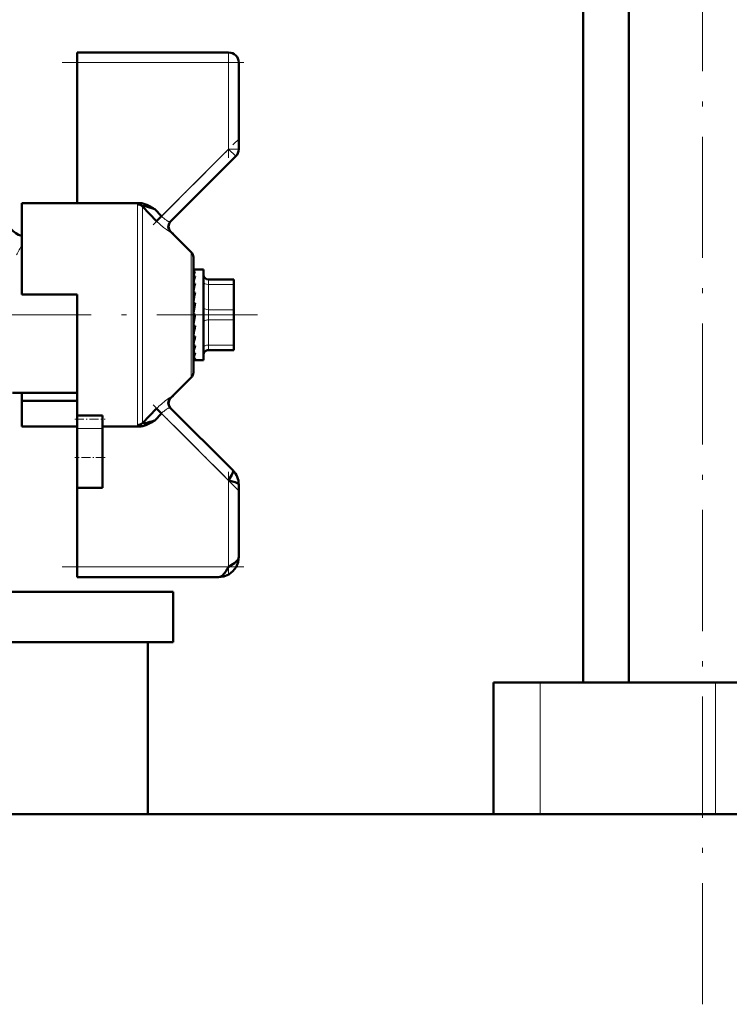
# Model space of a CAD drawing. Extents: x -1595 to 1972, y -1757 to 691.
# Tile 39 of 59: x 170 to 241, y -217 to -119. Entities that reach past the tile are written whole.
import ezdxf

# ---------------------------------------------------------------- set-up
doc = ezdxf.new("R2010")
doc.units = 0
doc.linetypes.add('DASHDOT', pattern=[18.5, 12, -3, 0.5, -3])

msp = doc.modelspace()

# ---------------------------------------------------------------- linework, layer by layer
at = {"color": 7, "linetype": 'DASHDOT', "lineweight": 18}
for p, q in [((238.026, -216.752), (238.026, 166.048)), ((165.44, -148.402), (193.94, -148.402))]:
    msp.add_line(p, q, dxfattribs=at)
at = {"color": 7, "lineweight": 50}
for p, q in [((230.726, -184.852), (230.726, 87.148)), ((226.215, -184.852), (226.215, 71.148)), ((176.065, -123.402), (176.065, -122.402)), ((176.065, -122.402), (191.065, -122.402)), ((176.065, -137.331), (176.065, -123.402)), ((192.065, -123.402), (192.065, -131.988)), ((185.284, -139.183), (191.772, -132.695)), ((170.565, -137.331), (170.565, -146.402)), ((176.065, -137.331), (170.565, -137.331)), ((182.256, -137.331), (176.065, -137.331)), ((183.927, -139.108), (182.524, -137.664)), ((183.395, -137.729), (183.572, -137.83)), ((183.572, -137.83), (183.725, -137.92)), ((183.725, -137.92), (183.747, -137.932)), ((183.747, -137.932), (184.422, -138.631)), ((183.927, -139.108), (184.422, -138.631)), ((187.36, -142.193), (185.312, -140.145)), ((185.475, -140.308), (185.511, -140.294)), ((185.514, -140.296), (185.506, -140.338)), ((185.511, -140.294), (185.514, -140.296)), ((185.631, -140.463), (185.514, -140.296)), ((187.565, -142.688), (187.565, -154.116)), ((187.587, -143.902), (187.565, -143.904)), ((187.565, -143.909), (187.742, -143.909)), ((187.565, -144.113), (187.742, -144.113)), ((187.587, -143.902), (188.565, -143.902)), ((188.565, -152.299), (188.565, -143.902)), ((187.565, -144.587), (187.742, -144.587)), ((187.565, -144.99), (187.575, -145.168)), ((187.565, -145.3), (187.742, -145.3)), ((189.065, -144.902), (191.565, -144.902)), ((191.565, -145.402), (191.565, -144.902)), ((191.565, -145.402), (191.565, -147.902)), ((187.565, -145.611), (187.591, -145.97)), ((187.565, -145.781), (187.586, -145.781)), ((187.565, -146.208), (187.742, -146.208)), ((191.565, -145.718), (191.565, -148.143)), ((170.565, -146.402), (176.065, -146.402)), ((176.065, -146.402), (176.065, -148.402)), ((187.565, -146.407), (187.616, -146.856)), ((187.742, -147.254), (187.565, -148.243)), ((187.565, -147.254), (187.742, -147.254)), ((187.565, -147.329), (187.654, -147.624)), ((187.675, -147.624), (187.654, -147.624)), ((191.565, -148.902), (191.565, -147.902)), ((191.565, -148.143), (191.565, -148.69)), ((176.065, -148.402), (176.065, -158.398)), ((187.742, -148.372), (187.565, -149.367)), ((187.565, -148.372), (187.742, -148.372)), ((187.565, -149.313), (187.654, -148.608)), ((187.654, -148.608), (187.696, -148.372)), ((191.565, -148.69), (191.565, -149.724)), ((191.565, -148.902), (191.565, -151.402)), ((187.565, -150.25), (187.623, -149.492)), ((187.565, -149.492), (187.742, -149.492)), ((191.565, -149.724), (191.565, -149.974)), ((191.565, -149.974), (191.565, -149.977)), ((191.565, -149.977), (191.565, -150.61)), ((187.565, -150.814), (187.589, -150.544)), ((187.565, -151.071), (187.596, -150.544)), ((187.565, -150.544), (187.742, -150.544)), ((187.565, -151.528), (187.569, -151.461)), ((187.565, -151.725), (187.578, -151.461)), ((187.565, -151.461), (187.742, -151.461)), ((187.565, -152.185), (187.742, -152.185)), ((187.742, -152.185), (187.703, -152.299)), ((191.565, -151.902), (189.065, -151.902)), ((191.565, -151.768), (191.565, -151.402)), ((191.565, -151.902), (191.565, -151.768)), ((187.565, -152.672), (187.742, -152.672)), ((187.565, -152.891), (187.742, -152.891)), ((187.687, -152.902), (188.565, -152.902)), ((188.565, -152.902), (188.565, -152.299)), ((187.36, -154.611), (185.312, -156.659)), ((169.631, -156.152), (176.065, -156.152)), ((170.565, -156.92), (170.565, -156.152)), ((170.565, -159.473), (170.565, -156.92)), ((176.065, -156.92), (170.565, -156.92)), ((185.511, -156.51), (185.475, -156.496)), ((185.506, -156.465), (185.514, -156.508)), ((185.514, -156.508), (185.511, -156.51)), ((185.514, -156.508), (185.631, -156.34)), ((182.524, -159.14), (183.927, -157.696)), ((183.927, -157.696), (184.422, -158.173)), ((191.479, -163.816), (185.284, -157.62)), ((176.065, -158.734), (176.065, -158.398)), ((176.065, -158.398), (178.565, -158.398)), ((176.065, -159.688), (176.065, -158.734)), ((178.565, -158.734), (178.565, -158.398)), ((178.565, -159.688), (178.565, -158.734)), ((183.66, -158.923), (183.395, -159.075)), ((183.747, -158.871), (183.66, -158.923)), ((183.747, -158.871), (184.422, -158.173)), ((176.065, -159.473), (170.565, -159.473)), ((176.065, -159.688), (176.065, -162.549)), ((178.565, -159.473), (182.256, -159.473)), ((178.565, -159.688), (178.565, -162.549)), ((182.524, -159.14), (182.522, -159.153)), ((176.065, -162.549), (176.065, -165.549)), ((178.565, -162.549), (178.565, -165.549)), ((176.065, -173.402), (176.065, -165.549)), ((178.565, -165.549), (176.065, -165.549)), ((192.065, -172.402), (192.065, -165.23)), ((176.065, -174.402), (176.065, -173.402)), ((190.065, -174.402), (176.065, -174.402)), ((165.325, -175.852), (185.565, -175.852)), ((185.565, -175.852), (185.565, -180.852)), ((164.9, -180.852), (185.565, -180.852)), ((183.065, -180.852), (183.065, -197.902)), ((219.605, -184.852), (217.315, -184.852)), ((217.315, -184.852), (217.315, -197.902)), ((221.949, -184.852), (219.605, -184.852)), ((239.317, -184.852), (221.949, -184.852)), ((252.404, -184.852), (239.317, -184.852)), ((487.565, -197.902), (165.015, -197.902)), ((183.065, -197.902), (217.315, -197.902))]:
    msp.add_line(p, q, dxfattribs=at)
at = {"color": 7, "lineweight": 18}
for p, q in [((191.065, -122.402), (191.065, -123.402)), ((191.065, -123.402), (176.065, -123.402)), ((191.065, -131.988), (191.065, -123.402)), ((191.065, -123.402), (192.065, -123.402)), ((184.422, -138.631), (191.065, -131.988)), ((191.065, -131.988), (191.772, -132.695)), ((191.065, -131.988), (192.065, -131.988)), ((182.029, -148.402), (182.029, -137.464)), ((182.524, -137.664), (182.524, -148.402)), ((187.36, -148.402), (187.36, -142.193)), ((189.065, -145.402), (189.065, -144.902)), ((189.065, -145.402), (189.065, -147.902)), ((191.565, -145.402), (189.065, -145.402)), ((189.065, -148.902), (189.065, -147.902)), ((189.065, -147.902), (191.565, -147.902)), ((182.029, -159.339), (182.029, -148.402)), ((182.524, -148.402), (182.524, -159.14)), ((187.36, -154.611), (187.36, -148.402)), ((189.065, -148.902), (189.065, -151.402)), ((191.565, -148.902), (189.065, -148.902)), ((189.065, -151.768), (189.065, -151.402)), ((189.065, -151.402), (191.565, -151.402)), ((189.065, -151.902), (189.065, -151.768)), ((191.065, -164.816), (184.422, -158.173)), ((178.565, -159.688), (176.065, -159.688)), ((191.065, -173.402), (191.065, -164.816)), ((176.065, -173.402), (191.065, -173.402)), ((221.949, -184.852), (221.949, -197.902)), ((239.317, -184.852), (239.317, -197.902))]:
    msp.add_line(p, q, dxfattribs=at)
at = {"color": 7, "linetype": 'DASHDOT', "lineweight": 18, "ltscale": 0.257574}
for p, q in [((191.065, -132.846), (191.065, -122.543)), ((191.065, -174.26), (191.065, -163.958))]:
    msp.add_line(p, q, dxfattribs=at)
at = {"color": 7, "linetype": 'DASHDOT', "lineweight": 18, "ltscale": 0.450015}
msp.add_line((192.565, -123.402), (174.565, -123.402), dxfattribs=at)
at = {"color": 7, "linetype": 'DASHDOT', "lineweight": 18, "ltscale": 0.302371}
msp.add_line((183.579, -139.474), (192.131, -130.921), dxfattribs=at)
at = {"color": 7, "linetype": 'DASHDOT', "lineweight": 18, "ltscale": 0.296929}
msp.add_line((191.99, -165.741), (183.592, -157.343), dxfattribs=at)
at = {"color": 7, "linetype": 'DASHDOT', "lineweight": 18, "ltscale": 0.075}
msp.add_line((175.815, -158.734), (178.815, -158.734), dxfattribs=at)
at = {"color": 7, "linetype": 'DASHDOT', "lineweight": 18, "ltscale": 0.075015}
msp.add_line((178.815, -162.549), (175.815, -162.549), dxfattribs=at)
at = {"color": 7, "linetype": 'DASHDOT', "lineweight": 18, "ltscale": 0.45}
msp.add_line((174.565, -173.402), (192.565, -173.402), dxfattribs=at)
at = {"color": 7, "lineweight": 18}
for points in [[(182.256, -137.331), (182.09, -137.389), (182.048, -137.42), (182.035, -137.438), (182.029, -137.464)], [(185.284, -140.17), (185.278, -140.173), (185.258, -140.172), (185.144, -140.122), (184.892, -139.959), (184.602, -139.735), (183.927, -139.108)], [(185.179, -139.177), (185.243, -139.191), (185.265, -139.191), (185.279, -139.187), (185.284, -139.183)], [(184.394, -157.247), (184.763, -156.94), (185.141, -156.684)], [(185.141, -156.684), (185.241, -156.636), (185.272, -156.63), (185.281, -156.632), (185.284, -156.634)], [(185.284, -157.62), (185.28, -157.617), (185.267, -157.613), (185.249, -157.612), (185.179, -157.626)], [(182.091, -159.416), (182.042, -159.377), (182.031, -159.355), (182.029, -159.339)], [(182.522, -159.153), (182.529, -159.168), (182.54, -159.175), (182.573, -159.182), (182.652, -159.179)]]:
    msp.add_lwpolyline(points, dxfattribs=at)
at = {"color": 7, "lineweight": 50}
for points in [[(182.524, -137.664), (182.522, -137.649), (182.528, -137.637), (182.542, -137.628), (182.576, -137.621), (182.675, -137.627), (182.929, -137.682), (183.747, -137.932)], [(191.065, -164.816), (191.375, -164.261), (191.469, -164.047), (191.504, -163.906), (191.499, -163.851), (191.479, -163.816)], [(192.065, -165.23), (192.048, -165.182), (192.019, -165.15), (191.922, -165.087), (191.715, -165.003), (191.065, -164.816)], [(190.065, -174.402), (190.587, -174.339), (191.067, -174.146), (191.489, -173.826), (191.809, -173.404), (192.002, -172.924), (192.065, -172.402)], [(190.065, -174.402), (190.587, -174.339), (191.067, -174.146), (191.489, -173.826), (191.809, -173.404), (192.002, -172.924), (192.065, -172.402)], [(191.065, -173.402), (191.644, -173.009), (191.881, -172.794), (191.993, -172.645), (192.065, -172.402)], [(190.065, -174.402), (190.275, -174.348), (190.48, -174.197), (190.77, -173.85), (191.065, -173.402)]]:
    msp.add_lwpolyline(points, dxfattribs=at)
for centre, radius, start, end in [((191.065, -123.402), 1, 0, 90), ((191.065, -131.988), 1, 315, 360), ((182.235, -138.752), 1.422, 72.78179, 89.16386), ((181.861, -139.975), 2.701, 64.27076, 72.88336), ((180.431, -142.991), 6.039, 60.60729, 64.46854), ((171.065, -138.652), 2, 179.99928, 255.52438), ((185.779, -139.676), 0.699, 135.10669, 224.92091), ((185.806, -139.65), 0.699, 134.94293, 225.05628), ((186.865, -142.688), 0.7, 0, 45), ((189.867, -145.27), 2.42, 151.44313, 161.95172), ((189.065, -144.402), 0.5, 180.00001, 270), ((196.047, -147.274), 8.73, 162.06661, 166.30533), ((209.956, -150.631), 22.845, 166.50482, 168.55098), ((240.986, -156.867), 54.301, 168.67925, 169.6696), ((125.406, -138.253), 63.341, 348.91647, 349.77918), ((161.835, -145.414), 26.409, 346.97796, 348.80018), ((177.607, -149.081), 10.41, 343.06294, 346.78862), ((189.065, -152.402), 0.5, 90, 180.00001), ((185.119, -151.42), 2.729, 333.67343, 341.20675), ((187.688, -152.752), 0.15, 248.00655, 269.61846), ((187.686, -152.754), 0.148, 270.3147, 292.09231), ((186.865, -154.116), 0.7, 314.9998, 360), ((185.779, -157.127), 0.699, 135.07909, 224.89331), ((185.807, -157.154), 0.7, 135, 225), ((180.44, -149.76), 9.688, 285.16155, 287.49439), ((180.428, -153.808), 6.045, 295.53129, 299.38971), ((179.404, -146.159), 13.434, 287.08854, 288.86056), ((182.235, -158.053), 1.42, 270.82612, 287.22904), ((182.234, -156.463), 2.748, 278.75975, 285.61429), ((181.861, -156.828), 2.701, 287.11405, 295.72412), ((190.081, -165.224), 1.984, 359.80797, 45.19203), ((190.081, -165.224), 1.984, 359.80797, 45.192)]:
    msp.add_arc(centre, radius, start, end, dxfattribs=at)
at = {"color": 7, "lineweight": 18}
for centre, radius, start, end in [((186.525, -136.663), 2.88, 223.09241, 230.68343), ((186.081, -137.206), 2.179, 230.67034, 239.30481), ((185.683, -137.862), 1.411, 239.6305, 244.93191), ((185.417, -138.442), 0.773, 244.57428, 252.11679), ((185.319, -140.181), 0.0369, 101.24218, 163.47229), ((188.884, -152.07), 21.159, 149.97008, 153.0313), ((185.318, -156.625), 0.0349, 194.75919, 261.04944), ((190.108, -163.656), 8.586, 131.71228, 136.03951), ((186.525, -160.14), 2.88, 129.31527, 136.90739), ((186.084, -159.601), 2.183, 120.70189, 129.31915), ((185.682, -158.94), 1.409, 115.06275, 120.3745), ((185.417, -158.362), 0.773, 107.88208, 115.42614), ((182.378, -158.844), 0.64, 243.33889, 258.99901)]:
    msp.add_arc(centre, radius, start, end, dxfattribs=at)
at = {"color": 7, "lineweight": 50}
for centre, major_axis, ratio, start_param, end_param in [((182.029, -138.145), (-0.7, 0), 0.972234, 3.926989, 4.712389), ((187.653, -147.216), (-0.137, -3.314), 0.200914, 3.215135, 3.475241), ((187.653, -149.578), (-0.171, -3.323), 0.198029, 0.123736, 0.383842), ((182.029, -158.659), (0.7, 0), 0.972233, 4.712389, 5.497789)]:
    msp.add_ellipse(centre, major_axis=major_axis, ratio=ratio, start_param=start_param, end_param=end_param, dxfattribs=at)
at = {"color": 7, "lineweight": 18}
for centre, major_axis, start_param, end_param in [((189.065, -145.152), (-0.5, 0), 0, 1.570796), ((189.065, -147.652), (-0.5, 0), 0, 1.570796), ((189.065, -149.152), (0.5, 0), 1.570796, 3.141593), ((189.065, -151.652), (0.5, 0), 1.570796, 3.141593)]:
    msp.add_ellipse(centre, major_axis=major_axis, ratio=0.5, start_param=start_param, end_param=end_param, dxfattribs=at)

doc.saveas('drawing.dxf')
